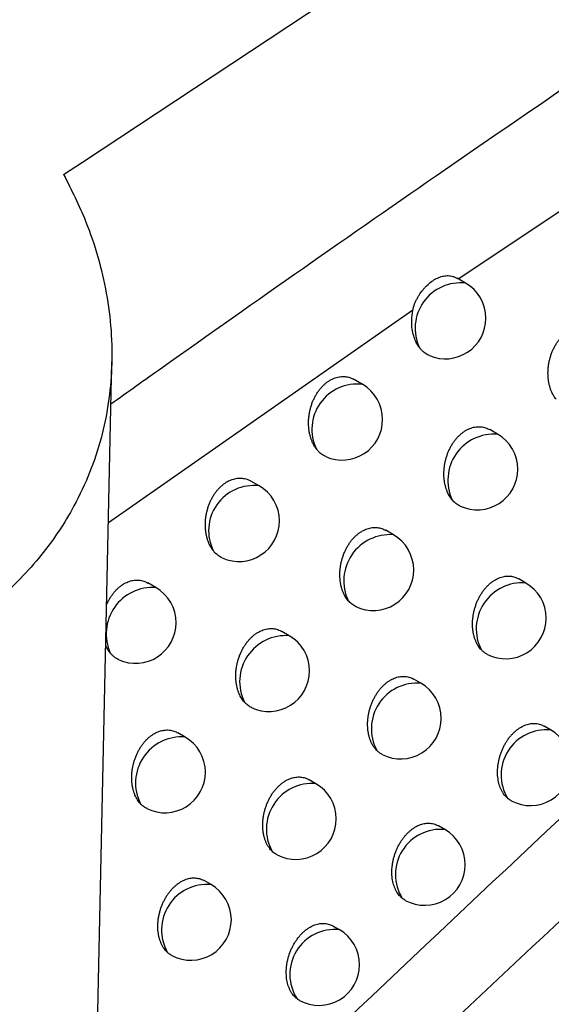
# Model space of a CAD drawing. Header units: millimetres. Extents: x -0.387 to 0.594, y -0.166 to 0.447.
# Tile 79 of 109: x 0.46385 to 0.47041, y -0.02861 to -0.01647. Entities that reach past the tile are written whole.
import ezdxf

# ---------------------------------------------------------------- set-up
doc = ezdxf.new("R2010")
doc.units = ezdxf.units.MM
doc.layers.add('FORMAT', color=7, linetype='Continuous')

msp = doc.modelspace()

# ---------------------------------------------------------------- linework, layer by layer
at = {"layer": 'FORMAT', "color": 7, "linetype": 'Continuous', "lineweight": 25}
for p, q in [((0.476784, -0.01466), (0.469263, -0.019668)), ((0.469353, -0.019719), (0.469249, -0.019659)), ((0.468703, -0.020053), (0.464948, -0.022672)), ((0.464793, -0.02992), (0.46499, -0.020689)), ((0.46808, -0.020966), (0.467978, -0.020906)), ((0.469747, -0.02158), (0.46965, -0.021524)), ((0.466806, -0.022216), (0.466706, -0.022158)), ((0.468463, -0.02282), (0.468368, -0.022765)), ((0.465533, -0.023471), (0.465435, -0.023414)), ((0.470096, -0.023415), (0.470008, -0.023363)), ((0.467178, -0.024064), (0.467086, -0.02401)), ((0.468802, -0.024649), (0.468715, -0.024598)), ((0.470402, -0.025224), (0.470321, -0.025177)), ((0.465894, -0.025312), (0.465803, -0.02526)), ((0.467508, -0.025887), (0.467423, -0.025838)), ((0.469098, -0.026453), (0.469019, -0.026407)), ((0.466214, -0.02713), (0.46613, -0.027082)), ((0.467795, -0.027686), (0.467717, -0.027641))]:
    msp.add_line(p, q, dxfattribs=at)
for centre, radius, start, end in [((0.469289, -0.020274), 0.0005582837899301, 83.405149, 205.51465), ((0.469103, -0.020152), 0.0005, 0.000988, 60.003677), ((0.469103, -0.020152), 0.0005, 246.873863, 0.000988), ((0.468015, -0.02152), 0.0005578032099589, 83.350091, 206.020384), ((0.46783, -0.021399), 0.0005, 0.000988, 60.003677), ((0.46783, -0.021399), 0.0005, 246.374028, 0.000988), ((0.469705, -0.022149), 0.0005706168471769, 85.802847, 204.871257), ((0.469497, -0.022013), 0.0005, 0.000988, 60.003677), ((0.469497, -0.022013), 0.0005, 245.180619, 0.000988), ((0.466741, -0.02277), 0.0005572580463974, 83.288338, 206.545345), ((0.466557, -0.022649), 0.0005, 0.000988, 60.003677), ((0.466557, -0.022649), 0.0005, 245.888535, 0.000988), ((0.46842, -0.023388), 0.0005696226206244, 85.715552, 205.464934), ((0.468213, -0.023253), 0.0005, 0.000988, 60.003677), ((0.468213, -0.023253), 0.0005, 244.733403, 0.000988), ((0.47005, -0.023978), 0.0005657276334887, 85.343206, 207.487518), ((0.469846, -0.023848), 0.0005, 0.000988, 60.003677), ((0.465492, -0.024041), 0.0005714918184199, 85.895185, 204.414734), ((0.465283, -0.023904), 0.0005, 0.000988, 60.003677), ((0.469846, -0.023848), 0.0005, 243.37968, 0.000988), ((0.465283, -0.023904), 0.0005, 245.597142, 0.000988), ((0.467135, -0.024631), 0.0005685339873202, 85.618938, 206.083564), ((0.466928, -0.024497), 0.0005, 0.000988, 60.003677), ((0.466928, -0.024497), 0.0005, 244.298553, 0.000988), ((0.468755, -0.025211), 0.000564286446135, 85.209951, 208.206557), ((0.468552, -0.025082), 0.0005, 0.000988, 60.003677), ((0.468552, -0.025082), 0.0005, 242.98154, 0.000988), ((0.470349, -0.02578), 0.0005579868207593, 84.580212, 211.034086), ((0.470152, -0.025657), 0.0005, 0.000988, 60.003677), ((0.46585, -0.025878), 0.000567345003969, 85.512234, 206.728691), ((0.465644, -0.025746), 0.0005, 0.000988, 60.003677), ((0.470152, -0.025657), 0.0005, 241.778889, 0.000988), ((0.465644, -0.025746), 0.0005, 243.876076, 0.000988), ((0.467459, -0.026448), 0.0005627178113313, 85.063045, 208.960062), ((0.467258, -0.02632), 0.0005, 0.000988, 60.003677), ((0.467258, -0.02632), 0.0005, 242.595193, 0.000988), ((0.469044, -0.027006), 0.0005558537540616, 84.369204, 211.953552), ((0.468848, -0.026886), 0.0005, 0.000988, 60.003677), ((0.468848, -0.026886), 0.0005, 241.390784, 0.000988), ((0.466164, -0.027689), 0.0005610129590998, 84.901206, 209.750627), ((0.465964, -0.027563), 0.0005, 0.000988, 60.003677), ((0.465964, -0.027563), 0.0005, 242.220399, 0.000988), ((0.467739, -0.028237), 0.0005535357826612, 84.135973, 212.925875), ((0.467545, -0.028119), 0.0005, 0.000988, 60.003677), ((0.467545, -0.028119), 0.0005, 241.132333, 0.000988)]:
    msp.add_arc(centre, radius, start, end, dxfattribs=at)
for points, knots in [([(0.4468733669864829, -0.0568047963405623), (0.4490907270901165, -0.0547399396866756), (0.4535747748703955, -0.0505642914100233), (0.460378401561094, -0.0444476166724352), (0.4672710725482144, -0.03841406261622), (0.4742053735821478, -0.0325226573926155), (0.4811714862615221, -0.0267769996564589), (0.4881643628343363, -0.0211806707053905), (0.4951829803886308, -0.0157339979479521), (0.5022311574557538, -0.0104363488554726), (0.5109020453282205, -0.0041313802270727), (0.5212087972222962, 0.0030421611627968), (0.5331750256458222, 0.0108821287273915), (0.5451910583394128, 0.0183074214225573), (0.5532206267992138, 0.0228624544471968), (0.5572377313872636, 0.025141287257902)], [0, 0, 0, 0, 0.0622011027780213, 0.1257859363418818, 0.1893965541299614, 0.2530847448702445, 0.3167987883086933, 0.3803835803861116, 0.4439938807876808, 0.507681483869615, 0.5713950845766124, 0.6782397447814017, 0.7852056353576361, 0.8925407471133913, 0.9999999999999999, 0.9999999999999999, 0.9999999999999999, 0.9999999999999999]), ([(0.5578313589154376, 0.0198164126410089), (0.5555341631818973, 0.0185208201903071), (0.5508576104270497, 0.0158832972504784), (0.5438035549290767, 0.0116956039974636), (0.536669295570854, 0.0073016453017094), (0.5295389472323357, 0.002735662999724), (0.5224213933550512, -0.001992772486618), (0.5153215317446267, -0.0068811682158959), (0.5082403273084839, -0.0119283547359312), (0.501174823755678, -0.0171367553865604), (0.4927621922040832, -0.0235453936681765), (0.4830243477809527, -0.0312730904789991), (0.4719910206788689, -0.0404754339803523), (0.4610202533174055, -0.0500369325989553), (0.4537855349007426, -0.0567206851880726), (0.4501662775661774, -0.0600643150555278)], [0, 0, 0, 0, 0.0629734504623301, 0.1281992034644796, 0.1934519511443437, 0.2587859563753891, 0.3241471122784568, 0.3893728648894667, 0.454625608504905, 0.5199596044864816, 0.585320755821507, 0.6887198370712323, 0.7922265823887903, 0.8960587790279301, 1, 1, 1, 1]), ([(0.4643961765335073, -0.0183788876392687), (0.4693110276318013, -0.0151396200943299), (0.4791422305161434, -0.0086600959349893), (0.4907722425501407, -0.0012936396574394), (0.4974836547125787, 0.0028578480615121), (0.4992660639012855, 0.0039603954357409)], [0, 0, 0, 0, 0.4233642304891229, 0.8468577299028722, 1, 1, 1, 1]), ([(0.4651403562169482, -0.0326475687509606), (0.4681204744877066, -0.0298312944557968), (0.4740829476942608, -0.024196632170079), (0.4827302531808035, -0.0163242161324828), (0.4910645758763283, -0.0089144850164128), (0.4964017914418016, -0.0043230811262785), (0.4990712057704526, -0.0020266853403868)], [0, 0, 0, 0, 0.2640831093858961, 0.5283644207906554, 0.764110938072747, 1, 1, 1, 1]), ([(0.4649788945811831, -0.0212070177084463), (0.4651875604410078, -0.0210587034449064), (0.466559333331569, -0.0200836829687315), (0.4700643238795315, -0.0176350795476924), (0.4744480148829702, -0.0146801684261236), (0.4787516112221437, -0.0118808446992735), (0.4809133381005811, -0.0105197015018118), (0.4819942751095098, -0.0098390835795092)], [0, 0, 0, 0, 0.0371185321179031, 0.2440178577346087, 0.6219039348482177, 0.8109390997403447, 1, 1, 1, 1]), ([(0.4843713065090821, -0.0136390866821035), (0.4813502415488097, -0.0163662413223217), (0.4765626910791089, -0.0206880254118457), (0.4700149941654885, -0.0267730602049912), (0.4664920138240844, -0.0301143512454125), (0.4647302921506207, -0.0317852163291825)], [0, 0, 0, 0, 0.4609146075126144, 0.7304218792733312, 1, 1, 1, 1]), ([(0.4643961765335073, -0.0183788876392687), (0.4644919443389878, -0.0185697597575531), (0.4646595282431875, -0.0189037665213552), (0.464824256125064, -0.0193961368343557), (0.4649308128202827, -0.019847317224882), (0.4649886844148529, -0.0203056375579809), (0.4649961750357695, -0.0207589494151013), (0.4649542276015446, -0.0212016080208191), (0.464864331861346, -0.0216327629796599), (0.4647237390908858, -0.0220568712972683), (0.4645447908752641, -0.0224396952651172), (0.4642771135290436, -0.0228840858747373), (0.4639620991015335, -0.0232739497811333), (0.4635827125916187, -0.0236313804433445), (0.4632597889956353, -0.0238849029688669), (0.4628995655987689, -0.0241188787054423), (0.4625071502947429, -0.0243274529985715), (0.4620901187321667, -0.0245053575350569), (0.4616540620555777, -0.0246510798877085), (0.4612004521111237, -0.0247650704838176), (0.4607256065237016, -0.0248475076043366), (0.4602394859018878, -0.0248960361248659), (0.4597483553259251, -0.0249111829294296), (0.4592536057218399, -0.0248941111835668), (0.4587512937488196, -0.0248443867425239), (0.4582464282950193, -0.0247619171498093), (0.4577446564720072, -0.0246476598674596), (0.4572469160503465, -0.0245020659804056), (0.4567552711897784, -0.024324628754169), (0.4563387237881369, -0.0241463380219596), (0.4560914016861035, -0.0240228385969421), (0.4559995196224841, -0.0239769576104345)], [0, 0, 0, 0, 0.0484450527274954, 0.0847739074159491, 0.1213568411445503, 0.1587509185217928, 0.1964302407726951, 0.2323318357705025, 0.2684968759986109, 0.3055152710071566, 0.3428387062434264, 0.3722998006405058, 0.4317555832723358, 0.4619795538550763, 0.4935743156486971, 0.5253846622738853, 0.557881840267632, 0.5906191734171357, 0.6222148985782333, 0.6540321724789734, 0.6865446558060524, 0.719295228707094, 0.7508723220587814, 0.7826607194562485, 0.8151021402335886, 0.8477633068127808, 0.8803145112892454, 0.9130771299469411, 0.9464899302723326, 0.980120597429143, 1, 1, 1, 1]), ([(0.4687026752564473, -0.0200526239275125), (0.4687056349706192, -0.0200397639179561), (0.4687146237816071, -0.0200007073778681), (0.4687342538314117, -0.0199502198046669), (0.468758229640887, -0.019902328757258), (0.4687850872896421, -0.0198564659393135), (0.4688156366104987, -0.0198138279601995), (0.4688491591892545, -0.019774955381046), (0.4688848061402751, -0.0197384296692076), (0.4689227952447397, -0.0197064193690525), (0.4689619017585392, -0.0196799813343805), (0.4689916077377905, -0.0196630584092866), (0.4690214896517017, -0.0196491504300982), (0.4690517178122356, -0.0196382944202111), (0.4690816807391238, -0.0196308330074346), (0.469111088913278, -0.0196268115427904), (0.4691399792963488, -0.0196261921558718), (0.4691686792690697, -0.0196291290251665), (0.4691932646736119, -0.0196348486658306), (0.4692194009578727, -0.0196440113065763), (0.4692366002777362, -0.0196516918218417), (0.4692480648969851, -0.0196587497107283), (0.4692486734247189, -0.0196591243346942)], [0, 0, 0, 0, 0.0438094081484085, 0.1330515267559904, 0.1785541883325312, 0.2223544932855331, 0.3113585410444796, 0.356654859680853, 0.401831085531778, 0.4936929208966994, 0.54048517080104, 0.5860413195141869, 0.6319137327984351, 0.6787854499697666, 0.7260036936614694, 0.7714957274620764, 0.8173086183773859, 0.8641446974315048, 0.9113426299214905, 0.9396893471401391, 0.9967987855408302, 1, 1, 1, 1]), ([(0.4687851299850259, -0.0205143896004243), (0.4687791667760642, -0.0205060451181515), (0.4687452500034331, -0.0204585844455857), (0.4687005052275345, -0.0203498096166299), (0.4686815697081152, -0.0201945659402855), (0.4686965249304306, -0.0200937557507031), (0.4687025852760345, -0.0200529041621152)], [0, 0, 0, 0, 0.072703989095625, 0.4135163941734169, 0.7623376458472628, 1, 1, 1, 1]), ([(0.4704691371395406, -0.021149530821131), (0.4704641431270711, -0.0211430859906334), (0.4704541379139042, -0.0211301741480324), (0.4704404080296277, -0.0211090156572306), (0.4704276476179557, -0.0210865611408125), (0.4704145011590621, -0.0210596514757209), (0.4704016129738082, -0.021027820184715), (0.4703897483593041, -0.0209903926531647), (0.4703803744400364, -0.0209507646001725), (0.4703737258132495, -0.0209095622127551), (0.4703698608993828, -0.0208672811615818), (0.4703687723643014, -0.0208240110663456), (0.4703705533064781, -0.0207795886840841), (0.4703752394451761, -0.0207351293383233), (0.4703826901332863, -0.0206911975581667), (0.4703928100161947, -0.0206478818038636), (0.4704058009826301, -0.0206047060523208), (0.4704213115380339, -0.0205630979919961), (0.4704390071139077, -0.0205235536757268), (0.4704587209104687, -0.0204860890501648), (0.4704808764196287, -0.0204500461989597), (0.4705047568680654, -0.0204167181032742), (0.4705299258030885, -0.0203864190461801), (0.4705562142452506, -0.0203590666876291), (0.4705841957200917, -0.0203341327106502), (0.4706130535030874, -0.0203124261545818), (0.4706423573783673, -0.0202940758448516), (0.4706719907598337, -0.0202789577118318), (0.4707024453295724, -0.0202668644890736), (0.4707330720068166, -0.020258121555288), (0.4707634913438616, -0.0202527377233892), (0.4707936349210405, -0.0202506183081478), (0.4708237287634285, -0.0202518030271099), (0.4708533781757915, -0.0202563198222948), (0.4708821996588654, -0.0202642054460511), (0.4709087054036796, -0.0202743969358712), (0.4709249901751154, -0.0202834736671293), (0.4709324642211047, -0.020287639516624)], [0, 0, 0, 0, 0.0213974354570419, 0.0428685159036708, 0.0645645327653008, 0.0863362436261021, 0.1166589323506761, 0.1471873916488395, 0.1783632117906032, 0.2097624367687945, 0.2404419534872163, 0.2713365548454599, 0.3029162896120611, 0.3347360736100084, 0.3650721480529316, 0.3956276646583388, 0.4268883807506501, 0.4583986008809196, 0.4878077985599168, 0.5174325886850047, 0.5477500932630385, 0.5783122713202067, 0.6066630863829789, 0.6352189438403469, 0.6644274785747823, 0.693863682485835, 0.7215368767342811, 0.749403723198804, 0.7778788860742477, 0.8065628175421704, 0.8342203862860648, 0.8620648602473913, 0.8904902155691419, 0.9191124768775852, 0.9473897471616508, 0.9758540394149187, 1, 1, 1, 1]), ([(0.4689065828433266, -0.0206119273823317), (0.4688887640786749, -0.0206030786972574), (0.4688616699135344, -0.0205896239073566), (0.4688290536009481, -0.0205630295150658), (0.4688057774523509, -0.0205403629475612), (0.4687919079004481, -0.0205229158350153), (0.4687851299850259, -0.0205143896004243)], [0, 0, 0, 0, 0.3916271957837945, 0.5954852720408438, 0.8023175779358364, 0.9999999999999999, 0.9999999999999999, 0.9999999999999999, 0.9999999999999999]), ([(0.4675140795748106, -0.0217643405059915), (0.4675096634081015, -0.0217584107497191), (0.4675008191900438, -0.0217465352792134), (0.4674885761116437, -0.0217273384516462), (0.4674771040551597, -0.0217071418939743), (0.4674644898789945, -0.0216818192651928), (0.4674514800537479, -0.0216507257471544), (0.4674390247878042, -0.0216130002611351), (0.4674290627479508, -0.0215730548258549), (0.4674218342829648, -0.0215314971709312), (0.4674174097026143, -0.0214888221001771), (0.4674157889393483, -0.021445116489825), (0.4674170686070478, -0.021400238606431), (0.4674212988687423, -0.0213553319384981), (0.4674283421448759, -0.0213109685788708), (0.4674381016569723, -0.0212672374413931), (0.4674507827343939, -0.0212236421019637), (0.4674660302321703, -0.0211816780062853), (0.4674835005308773, -0.0211418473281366), (0.4675030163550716, -0.0211041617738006), (0.4675250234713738, -0.021067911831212), (0.4675487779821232, -0.0210344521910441), (0.4675738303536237, -0.0210040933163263), (0.467600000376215, -0.0209767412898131), (0.4676278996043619, -0.0209518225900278), (0.4676566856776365, -0.0209301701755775), (0.4676859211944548, -0.0209119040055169), (0.4677154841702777, -0.0208968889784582), (0.4677458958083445, -0.0208849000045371), (0.4677765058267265, -0.0208762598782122), (0.467806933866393, -0.0208709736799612), (0.4678371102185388, -0.020868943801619), (0.467867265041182, -0.0208702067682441), (0.4678970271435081, -0.0208747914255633), (0.467926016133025, -0.0208827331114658), (0.4679529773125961, -0.0208930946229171), (0.4679696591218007, -0.0209023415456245), (0.467977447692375, -0.0209066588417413)], [0, 0, 0, 0, 0.0192120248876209, 0.0384757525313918, 0.0578966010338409, 0.0773701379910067, 0.108091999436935, 0.1390217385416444, 0.1706051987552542, 0.2024141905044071, 0.2335456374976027, 0.2648955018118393, 0.2969418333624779, 0.3292325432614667, 0.3599828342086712, 0.3909565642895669, 0.4226498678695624, 0.4545984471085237, 0.4843065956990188, 0.5142338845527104, 0.5448668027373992, 0.575749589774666, 0.6042685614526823, 0.632994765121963, 0.6623813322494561, 0.691998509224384, 0.719757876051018, 0.7477117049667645, 0.7762761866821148, 0.8050501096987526, 0.8327875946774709, 0.8607120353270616, 0.8892166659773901, 0.9179175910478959, 0.9463381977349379, 0.9749458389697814, 1, 1, 1, 1]), ([(0.4691874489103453, -0.022388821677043), (0.4691820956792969, -0.0223820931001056), (0.4691713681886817, -0.0223686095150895), (0.4691567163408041, -0.0223463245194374), (0.4691431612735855, -0.0223225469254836), (0.4691296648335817, -0.022294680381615), (0.4691168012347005, -0.0222623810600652), (0.4691052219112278, -0.0222250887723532), (0.4690961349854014, -0.0221856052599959), (0.469089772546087, -0.0221445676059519), (0.4690861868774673, -0.0221024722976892), (0.4690853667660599, -0.0220594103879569), (0.4690874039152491, -0.0220152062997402), (0.4690923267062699, -0.0219709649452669), (0.4690999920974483, -0.0219272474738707), (0.4691103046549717, -0.0218841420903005), (0.4691234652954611, -0.0218411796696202), (0.4691391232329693, -0.0217997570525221), (0.4691569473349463, -0.0217603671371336), (0.4691767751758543, -0.0217230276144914), (0.4691990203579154, -0.0216871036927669), (0.4692229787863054, -0.0216538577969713), (0.4692482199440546, -0.0216236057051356), (0.469274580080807, -0.0215962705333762), (0.4693026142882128, -0.0215713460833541), (0.46933151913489, -0.0215496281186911), (0.4693608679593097, -0.0215312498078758), (0.469390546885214, -0.021516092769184), (0.4694210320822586, -0.0215039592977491), (0.4694516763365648, -0.0214951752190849), (0.469482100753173, -0.0214897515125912), (0.4695122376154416, -0.0214875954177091), (0.4695423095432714, -0.0214887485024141), (0.4695719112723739, -0.0214932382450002), (0.4696006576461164, -0.0215011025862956), (0.4696269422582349, -0.0215112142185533), (0.4696430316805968, -0.0215202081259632), (0.46965034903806, -0.0215242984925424)], [0, 0, 0, 0, 0.02267039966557, 0.0454298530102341, 0.0684622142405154, 0.0915866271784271, 0.1216948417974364, 0.152007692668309, 0.1829645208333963, 0.2141436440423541, 0.2445792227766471, 0.2752281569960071, 0.3065564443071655, 0.3381226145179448, 0.3682272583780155, 0.3985492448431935, 0.4295689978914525, 0.4608353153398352, 0.4900651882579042, 0.5195087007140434, 0.5496379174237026, 0.58000902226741, 0.6082446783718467, 0.6366840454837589, 0.6657714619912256, 0.695084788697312, 0.722686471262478, 0.7504811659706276, 0.7788822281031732, 0.8074914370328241, 0.8350842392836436, 0.8628637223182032, 0.891223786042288, 0.9197808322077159, 0.9479642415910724, 0.9763344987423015, 1, 1, 1, 1]), ([(0.4676294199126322, -0.0218564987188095), (0.4676116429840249, -0.021847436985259), (0.4675846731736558, -0.0218336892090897), (0.4675523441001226, -0.0218067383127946), (0.467531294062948, -0.02178573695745), (0.467519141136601, -0.0217706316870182), (0.4675140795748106, -0.0217643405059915)], [0, 0, 0, 0, 0.4138587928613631, 0.6278752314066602, 0.8450140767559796, 1, 1, 1, 1]), ([(0.4662428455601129, -0.023018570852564), (0.4662380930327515, -0.0230123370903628), (0.4662285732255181, -0.0229998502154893), (0.4662154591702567, -0.0229795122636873), (0.4662032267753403, -0.022958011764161), (0.4661902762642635, -0.0229317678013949), (0.4661773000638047, -0.0229002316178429), (0.4661651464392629, -0.0228626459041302), (0.4661554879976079, -0.022822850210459), (0.4661485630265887, -0.0227814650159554), (0.4661444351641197, -0.0227389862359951), (0.4661430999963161, -0.0226955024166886), (0.4661446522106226, -0.0226508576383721), (0.4661491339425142, -0.0226061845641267), (0.4661564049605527, -0.0225620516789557), (0.4661663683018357, -0.0225185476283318), (0.4661792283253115, -0.0224751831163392), (0.4661946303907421, -0.0224334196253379), (0.4662122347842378, -0.0223937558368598), (0.4662318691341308, -0.0223562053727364), (0.4662539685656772, -0.022320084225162), (0.4662778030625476, -0.0222867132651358), (0.4663029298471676, -0.022256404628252), (0.4663291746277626, -0.0222290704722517), (0.4663571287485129, -0.0222041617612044), (0.4663859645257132, -0.0221824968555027), (0.4664152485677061, -0.0221642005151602), (0.4664448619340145, -0.0221491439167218), (0.4664753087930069, -0.0221371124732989), (0.4665059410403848, -0.0221284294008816), (0.4665363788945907, -0.0221231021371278), (0.4665665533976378, -0.0221210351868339), (0.4665966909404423, -0.0221222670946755), (0.4666264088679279, -0.0221268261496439), (0.4666553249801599, -0.0221347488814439), (0.4666820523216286, -0.0221450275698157), (0.4666985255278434, -0.0221541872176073), (0.4667061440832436, -0.0221584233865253)], [0, 0, 0, 0, 0.020464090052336, 0.0409917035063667, 0.0617128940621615, 0.0824991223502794, 0.1130069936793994, 0.1437216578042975, 0.1750868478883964, 0.2066765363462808, 0.2375602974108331, 0.2686607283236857, 0.3004517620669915, 0.332484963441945, 0.3630004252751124, 0.3937371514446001, 0.4251856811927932, 0.4568863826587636, 0.4864171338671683, 0.5161650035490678, 0.5466111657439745, 0.5773042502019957, 0.6057168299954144, 0.6343353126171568, 0.6636094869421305, 0.6931124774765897, 0.7208135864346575, 0.7487085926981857, 0.7772125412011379, 0.8059253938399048, 0.8336123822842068, 0.8614862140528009, 0.8899403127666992, 0.9185909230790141, 0.9469300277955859, 0.975456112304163, 1, 1, 1, 1]), ([(0.469286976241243, -0.0224663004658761), (0.4692855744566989, -0.0224657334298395), (0.4692660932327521, -0.0224578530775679), (0.4692398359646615, -0.0224398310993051), (0.4692087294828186, -0.0224130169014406), (0.4691945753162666, -0.0223969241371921), (0.4691874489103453, -0.022388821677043)], [0, 0, 0, 0, 0.0369342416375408, 0.5132916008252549, 0.7549497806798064, 1, 1, 1, 1]), ([(0.4679058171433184, -0.0236325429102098), (0.467900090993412, -0.0236255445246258), (0.4678886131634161, -0.0236115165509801), (0.4678730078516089, -0.0235881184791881), (0.4678586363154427, -0.0235630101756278), (0.4678447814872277, -0.0235341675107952), (0.4678319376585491, -0.0235013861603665), (0.4678206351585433, -0.0234642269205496), (0.4678118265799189, -0.0234248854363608), (0.4678057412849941, -0.023384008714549), (0.4678024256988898, -0.023342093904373), (0.4678018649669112, -0.0232992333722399), (0.4678041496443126, -0.0232552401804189), (0.4678093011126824, -0.0232112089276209), (0.4678171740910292, -0.0231676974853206), (0.467827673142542, -0.0231247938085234), (0.4678409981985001, -0.023082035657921), (0.4678567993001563, -0.0230407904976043), (0.4678747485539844, -0.0230015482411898), (0.4678946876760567, -0.02296432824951), (0.4679170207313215, -0.0229285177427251), (0.4679410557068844, -0.022895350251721), (0.4679663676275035, -0.0228651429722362), (0.4679927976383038, -0.0228378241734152), (0.4680208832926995, -0.0228129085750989), (0.4680498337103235, -0.0227911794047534), (0.468079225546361, -0.0227727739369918), (0.468108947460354, -0.0227575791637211), (0.4681394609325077, -0.0227454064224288), (0.468170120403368, -0.0227365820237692), (0.468200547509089, -0.0227311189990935), (0.4682306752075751, -0.0227289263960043), (0.4682607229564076, -0.0227300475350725), (0.4682902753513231, -0.0227345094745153), (0.468318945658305, -0.0227423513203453), (0.468345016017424, -0.0227523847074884), (0.4683609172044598, -0.02276129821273), (0.4683680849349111, -0.0227653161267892)], [0, 0, 0, 0, 0.0239514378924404, 0.0480096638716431, 0.07239635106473, 0.0968941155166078, 0.1267874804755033, 0.1568843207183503, 0.1876216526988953, 0.218580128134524, 0.2487736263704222, 0.2791787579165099, 0.3102574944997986, 0.3415719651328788, 0.3714470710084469, 0.4015374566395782, 0.4323183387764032, 0.4633429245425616, 0.4923928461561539, 0.5216544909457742, 0.5515950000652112, 0.5817746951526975, 0.6098910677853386, 0.6382098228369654, 0.6671720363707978, 0.6963584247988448, 0.7238820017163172, 0.7515979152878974, 0.779918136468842, 0.8084458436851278, 0.8359666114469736, 0.8636737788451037, 0.8919610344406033, 0.9204452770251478, 0.9485285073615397, 0.9767983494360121, 1, 1, 1, 1]), ([(0.4663520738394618, -0.0231053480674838), (0.4663342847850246, -0.0230960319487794), (0.4663073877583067, -0.023081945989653), (0.4662753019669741, -0.0230545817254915), (0.4662565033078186, -0.0230353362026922), (0.466246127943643, -0.0230226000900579), (0.4662428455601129, -0.023018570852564)], [0, 0, 0, 0, 0.4401681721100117, 0.665533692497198, 0.8941871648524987, 1, 1, 1, 1]), ([(0.464925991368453, -0.0236836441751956), (0.4649308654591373, -0.0236724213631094), (0.4649413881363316, -0.0236481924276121), (0.4649604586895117, -0.0236124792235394), (0.4649825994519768, -0.0235764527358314), (0.4650065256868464, -0.0235431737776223), (0.4650317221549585, -0.02351291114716), (0.4650580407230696, -0.0234855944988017), (0.4650860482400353, -0.0234606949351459), (0.4651149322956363, -0.0234390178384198), (0.4651442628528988, -0.0234206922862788), (0.4651739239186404, -0.0234055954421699), (0.4652044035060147, -0.0233935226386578), (0.4652350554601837, -0.0233847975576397), (0.4652655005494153, -0.0233794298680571), (0.46529567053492, -0.0233773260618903), (0.4653257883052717, -0.0233785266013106), (0.4653554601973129, -0.0233830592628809), (0.4653843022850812, -0.0233909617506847), (0.4654108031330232, -0.0234011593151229), (0.465427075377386, -0.0234102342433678), (0.4654345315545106, -0.0234143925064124)], [0, 0, 0, 0, 0.0475196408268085, 0.1025901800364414, 0.1589479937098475, 0.2157603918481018, 0.2684726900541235, 0.3215660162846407, 0.3758719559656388, 0.4306007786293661, 0.4820725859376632, 0.5339044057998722, 0.5868669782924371, 0.6402175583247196, 0.6916761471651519, 0.7434824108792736, 0.7963691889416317, 0.849622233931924, 0.9022394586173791, 0.9552047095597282, 1, 1, 1, 1]), ([(0.4695485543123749, -0.0242395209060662), (0.4695416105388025, -0.0242318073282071), (0.4695276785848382, -0.0242163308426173), (0.4695089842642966, -0.0241896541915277), (0.469492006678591, -0.0241604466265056), (0.4694770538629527, -0.0241285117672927), (0.4694643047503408, -0.0240941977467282), (0.4694538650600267, -0.0240574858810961), (0.4694459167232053, -0.0240186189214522), (0.4694406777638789, -0.0239782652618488), (0.4694381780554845, -0.0239369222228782), (0.469438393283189, -0.0238946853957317), (0.4694414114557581, -0.0238513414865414), (0.4694472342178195, -0.0238079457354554), (0.4694557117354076, -0.0237650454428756), (0.4694667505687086, -0.0237227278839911), (0.4694805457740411, -0.0236805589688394), (0.4694967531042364, -0.0236398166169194), (0.4695150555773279, -0.0236009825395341), (0.4695353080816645, -0.0235640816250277), (0.4695578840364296, -0.0235285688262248), (0.4695821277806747, -0.0234955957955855), (0.4696076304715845, -0.0234654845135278), (0.4696342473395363, -0.0234381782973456), (0.4696624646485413, -0.023413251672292), (0.4696915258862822, -0.0233914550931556), (0.4697210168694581, -0.0233729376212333), (0.4697508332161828, -0.0233576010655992), (0.4697813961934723, -0.0233452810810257), (0.4698120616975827, -0.0233363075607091), (0.4698424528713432, -0.0233306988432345), (0.4698725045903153, -0.0233283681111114), (0.4699024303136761, -0.0233293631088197), (0.4699317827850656, -0.0233337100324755), (0.4699601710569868, -0.0233414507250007), (0.4699855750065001, -0.0233512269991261), (0.4700009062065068, -0.0233598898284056), (0.4700076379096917, -0.0233636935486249)], [0, 0, 0, 0, 0.0279270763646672, 0.0560327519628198, 0.0846953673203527, 0.1135481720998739, 0.1427560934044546, 0.1721635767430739, 0.2021995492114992, 0.232452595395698, 0.2618950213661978, 0.291543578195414, 0.3218472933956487, 0.3523798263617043, 0.3815559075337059, 0.4109409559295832, 0.4409943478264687, 0.4712827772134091, 0.4997852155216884, 0.5284936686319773, 0.5578607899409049, 0.5874591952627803, 0.6152011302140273, 0.6431414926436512, 0.6717118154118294, 0.7005012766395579, 0.7277610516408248, 0.7552110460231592, 0.7832589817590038, 0.811512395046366, 0.8387772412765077, 0.8662274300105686, 0.8942555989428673, 0.922480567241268, 0.9502182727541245, 0.9781415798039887, 1, 1, 1, 1]), ([(0.4679992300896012, -0.0237044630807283), (0.4679974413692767, -0.0237037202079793), (0.4679873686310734, -0.0236995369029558), (0.4679620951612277, -0.0236843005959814), (0.4679321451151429, -0.0236616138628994), (0.4679124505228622, -0.0236398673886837), (0.4679058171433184, -0.0236325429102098)], [0, 0, 0, 0, 0.0505204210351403, 0.2844933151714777, 0.759008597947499, 1, 1, 1, 1]), ([(0.4666243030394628, -0.0248806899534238), (0.4666181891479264, -0.0248734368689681), (0.4666059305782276, -0.0248588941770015), (0.466589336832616, -0.0248343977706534), (0.4665741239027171, -0.0248079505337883), (0.4665599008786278, -0.024778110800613), (0.4665470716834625, -0.0247448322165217), (0.4665360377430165, -0.0247078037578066), (0.4665274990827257, -0.0246686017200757), (0.4665216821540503, -0.0246278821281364), (0.4665186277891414, -0.0245861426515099), (0.4665183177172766, -0.0245434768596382), (0.4665208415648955, -0.0244996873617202), (0.466526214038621, -0.0244558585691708), (0.4665342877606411, -0.0244125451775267), (0.4665449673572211, -0.0243698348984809), (0.4665584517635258, -0.0243272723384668), (0.4665743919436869, -0.0242861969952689), (0.4665924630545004, -0.0242470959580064), (0.4666125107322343, -0.0242099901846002), (0.4666349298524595, -0.0241742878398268), (0.466659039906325, -0.0241411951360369), (0.4666844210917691, -0.0241110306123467), (0.4667109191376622, -0.0240837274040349), (0.4667390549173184, -0.0240588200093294), (0.4667680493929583, -0.0240370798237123), (0.4667974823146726, -0.0240186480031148), (0.4668272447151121, -0.0240034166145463), (0.466857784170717, -0.0239912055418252), (0.4668884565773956, -0.0239823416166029), (0.4669188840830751, -0.0239768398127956), (0.4669490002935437, -0.0239746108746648), (0.466979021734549, -0.0239756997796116), (0.4670085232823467, -0.0239801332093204), (0.4670371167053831, -0.0239879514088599), (0.4670629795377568, -0.0239979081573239), (0.4670786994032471, -0.024006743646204), (0.4670857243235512, -0.0240106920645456)], [0, 0, 0, 0, 0.025241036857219, 0.0506091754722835, 0.0763698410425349, 0.1022636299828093, 0.1319416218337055, 0.1618219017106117, 0.1923390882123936, 0.22307622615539, 0.2530292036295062, 0.2831920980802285, 0.314022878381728, 0.3450872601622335, 0.3747343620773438, 0.4045947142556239, 0.4351384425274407, 0.4659230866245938, 0.4947921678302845, 0.5238710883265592, 0.5536221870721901, 0.5836098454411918, 0.6116027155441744, 0.6397966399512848, 0.6686294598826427, 0.6976847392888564, 0.7251236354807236, 0.752754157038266, 0.780986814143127, 0.8094262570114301, 0.8368677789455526, 0.8644953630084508, 0.8927023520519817, 0.9211062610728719, 0.94908304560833, 0.9772461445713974, 0.9999999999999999, 0.9999999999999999, 0.9999999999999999, 0.9999999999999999]), ([(0.4649714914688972, -0.0242770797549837), (0.4649663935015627, -0.0242705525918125), (0.4649561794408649, -0.0242574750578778), (0.4649421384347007, -0.0242360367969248), (0.4649292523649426, -0.0242131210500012), (0.464920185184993, -0.0241955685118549), (0.4649160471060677, -0.0241851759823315), (0.4649153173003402, -0.0241833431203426)], [0, 0, 0, 0, 0.2350694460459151, 0.4709746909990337, 0.7094347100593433, 0.9487549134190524, 1, 1, 1, 1]), ([(0.469622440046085, -0.0242941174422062), (0.4696182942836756, -0.0242921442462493), (0.4696027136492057, -0.0242847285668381), (0.4695774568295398, -0.024267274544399), (0.4695582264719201, -0.0242488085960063), (0.4695485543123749, -0.0242395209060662)], [0, 0, 0, 0, 0.1526880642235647, 0.5738333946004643, 1, 1, 1, 1]), ([(0.465076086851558, -0.0243590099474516), (0.4650755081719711, -0.0243587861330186), (0.465065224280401, -0.0243548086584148), (0.4650463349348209, -0.0243437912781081), (0.4650196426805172, -0.024325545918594), (0.4649943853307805, -0.0243034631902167), (0.4649791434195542, -0.0242858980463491), (0.4649714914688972, -0.0242770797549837)], [0, 0, 0, 0, 0.0144036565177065, 0.2559717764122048, 0.4993903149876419, 0.7486771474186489, 1, 1, 1, 1]), ([(0.4682575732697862, -0.0254775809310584), (0.4682566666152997, -0.0254766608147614), (0.4682484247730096, -0.025468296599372), (0.4682335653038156, -0.0254512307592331), (0.4682143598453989, -0.0254242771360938), (0.4681970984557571, -0.0253944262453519), (0.4681820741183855, -0.0253620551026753), (0.4681694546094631, -0.0253275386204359), (0.4681592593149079, -0.0252909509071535), (0.4681515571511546, -0.0252522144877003), (0.4681465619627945, -0.0252120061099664), (0.4681442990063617, -0.0251708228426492), (0.4681447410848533, -0.0251287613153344), (0.4681479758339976, -0.0250856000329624), (0.4681539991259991, -0.0250423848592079), (0.468162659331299, -0.0249996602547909), (0.4681738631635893, -0.0249575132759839), (0.4681878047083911, -0.0249155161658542), (0.4682041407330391, -0.0248749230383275), (0.4682225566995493, -0.0248362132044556), (0.4682429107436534, -0.024799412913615), (0.4682655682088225, -0.0247639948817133), (0.4682898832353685, -0.0247310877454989), (0.4683154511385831, -0.0247010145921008), (0.4683421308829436, -0.0246737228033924), (0.4683703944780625, -0.0246488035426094), (0.4683994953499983, -0.0246269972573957), (0.468429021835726, -0.0246084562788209), (0.4684588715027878, -0.0245930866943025), (0.468489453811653, -0.0245807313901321), (0.4685201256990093, -0.0245717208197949), (0.4685505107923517, -0.0245660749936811), (0.4685805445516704, -0.0245637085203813), (0.4686104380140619, -0.024564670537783), (0.4686397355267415, -0.02456898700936), (0.4686680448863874, -0.0245767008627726), (0.4686932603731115, -0.0245864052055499), (0.4687084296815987, -0.0245949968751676), (0.4687150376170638, -0.0245987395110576)], [0, 0, 0, 0, 0.0035149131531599, 0.0319519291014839, 0.0605805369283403, 0.0898082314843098, 0.1192409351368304, 0.148228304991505, 0.1774139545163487, 0.207224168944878, 0.2372501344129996, 0.2664520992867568, 0.2958584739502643, 0.3259143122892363, 0.3561968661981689, 0.38514409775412, 0.4142983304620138, 0.4441141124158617, 0.4741623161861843, 0.5024758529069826, 0.5309935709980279, 0.5601635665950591, 0.5895623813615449, 0.6171635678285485, 0.644961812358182, 0.6733853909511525, 0.7020263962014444, 0.7291780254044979, 0.7565190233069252, 0.7844553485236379, 0.81259629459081, 0.8397570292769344, 0.86710257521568, 0.8950247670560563, 0.9231434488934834, 0.9507528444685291, 0.978547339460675, 1, 1, 1, 1]), ([(0.4667115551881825, -0.0249470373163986), (0.4667093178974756, -0.0249460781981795), (0.4666995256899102, -0.0249418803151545), (0.4666759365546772, -0.0249274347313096), (0.4666486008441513, -0.0249067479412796), (0.4666304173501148, -0.0248872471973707), (0.4666243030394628, -0.0248806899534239)], [0, 0, 0, 0, 0.0681568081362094, 0.2983097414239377, 0.7640523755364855, 1, 1, 1, 1]), ([(0.4653429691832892, -0.0261332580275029), (0.4653364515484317, -0.0261257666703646), (0.4653233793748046, -0.0261107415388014), (0.4653057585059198, -0.0260851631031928), (0.465289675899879, -0.0260573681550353), (0.4652750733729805, -0.0260265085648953), (0.465262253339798, -0.0259927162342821), (0.4652514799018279, -0.0259558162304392), (0.4652432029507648, -0.0259167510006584), (0.4652376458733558, -0.0258761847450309), (0.4652348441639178, -0.0258346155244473), (0.4652347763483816, -0.0257921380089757), (0.4652375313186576, -0.0257485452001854), (0.4652431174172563, -0.0257049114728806), (0.4652513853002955, -0.0256617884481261), (0.4652622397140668, -0.0256192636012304), (0.4652758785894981, -0.0255768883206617), (0.465291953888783, -0.025535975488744), (0.4653101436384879, -0.0254970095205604), (0.4653302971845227, -0.0254600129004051), (0.4653528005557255, -0.0254244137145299), (0.4653769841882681, -0.0253913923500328), (0.4654024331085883, -0.0253612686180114), (0.465428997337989, -0.0253339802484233), (0.4654571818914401, -0.0253090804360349), (0.4654862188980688, -0.0252873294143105), (0.4655156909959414, -0.0252688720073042), (0.4655454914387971, -0.0252536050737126), (0.4655760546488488, -0.0252413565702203), (0.4656067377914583, -0.0252324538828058), (0.465637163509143, -0.0252269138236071), (0.4656672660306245, -0.0252246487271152), (0.4656972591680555, -0.0252257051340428), (0.4657267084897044, -0.0252301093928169), (0.4657552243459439, -0.0252379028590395), (0.4657808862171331, -0.0252477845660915), (0.4657964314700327, -0.0252565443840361), (0.4658033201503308, -0.0252604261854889)], [0, 0, 0, 0, 0.0265396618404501, 0.0532295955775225, 0.0803856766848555, 0.1077003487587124, 0.137162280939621, 0.1668252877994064, 0.1971215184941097, 0.227636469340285, 0.2573501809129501, 0.2872720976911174, 0.3178562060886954, 0.3486717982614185, 0.3780920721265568, 0.4077235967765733, 0.4380315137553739, 0.4685776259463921, 0.4972647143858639, 0.5261597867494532, 0.5557204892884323, 0.5855151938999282, 0.6133802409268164, 0.6414450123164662, 0.6701441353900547, 0.6990640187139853, 0.7264116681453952, 0.7539501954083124, 0.7820885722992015, 0.810432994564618, 0.8377881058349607, 0.8653288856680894, 0.8934481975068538, 0.9217642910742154, 0.9496284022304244, 0.9776784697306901, 1, 1, 1, 1]), ([(0.4698711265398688, -0.0260672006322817), (0.4698639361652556, -0.0260606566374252), (0.4698492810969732, -0.0260473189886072), (0.4698293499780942, -0.0260236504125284), (0.4698108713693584, -0.0259969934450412), (0.4697943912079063, -0.0259674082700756), (0.4697801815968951, -0.0259353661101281), (0.469768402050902, -0.0259012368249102), (0.4697590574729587, -0.0258651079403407), (0.4697522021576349, -0.0258268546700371), (0.4697480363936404, -0.0257871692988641), (0.4697465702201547, -0.025746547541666), (0.4697477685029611, -0.025705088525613), (0.469751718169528, -0.0256625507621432), (0.4697583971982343, -0.025619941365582), (0.4697676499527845, -0.0255777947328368), (0.4697793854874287, -0.0255361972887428), (0.4697937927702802, -0.0254947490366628), (0.4698105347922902, -0.0254546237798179), (0.4698293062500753, -0.0254162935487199), (0.4698499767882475, -0.0253797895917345), (0.469872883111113, -0.0253446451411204), (0.4698974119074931, -0.0253119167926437), (0.469923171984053, -0.0252819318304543), (0.469950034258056, -0.0252546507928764), (0.4699784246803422, -0.0252297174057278), (0.4700076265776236, -0.0252078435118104), (0.4700372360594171, -0.025189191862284), (0.4700671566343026, -0.0251736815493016), (0.4700977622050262, -0.0251611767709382), (0.4701284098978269, -0.0251520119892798), (0.4701587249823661, -0.0251462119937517), (0.4701886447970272, -0.0251436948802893), (0.4702183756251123, -0.0251445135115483), (0.4702474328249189, -0.025148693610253), (0.4702754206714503, -0.0251562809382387), (0.470299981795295, -0.0251657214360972), (0.4703146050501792, -0.0251740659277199), (0.4703208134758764, -0.0251776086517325)], [0, 0, 0, 0, 0.0267404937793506, 0.054501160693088, 0.0824499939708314, 0.1109882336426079, 0.1397285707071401, 0.1679174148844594, 0.1962996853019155, 0.2252914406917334, 0.2544937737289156, 0.2828456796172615, 0.3113957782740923, 0.3405747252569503, 0.3699727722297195, 0.3981211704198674, 0.4264697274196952, 0.4554563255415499, 0.4846663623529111, 0.5123159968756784, 0.5401635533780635, 0.5686417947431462, 0.5973406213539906, 0.6244295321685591, 0.6517107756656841, 0.6796015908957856, 0.7077040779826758, 0.7344395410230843, 0.7613612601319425, 0.7888688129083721, 0.8165778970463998, 0.8433260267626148, 0.8702567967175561, 0.8977585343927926, 0.925455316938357, 0.9525671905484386, 0.9798620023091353, 1, 1, 1, 1]), ([(0.468324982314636, -0.0255265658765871), (0.4683201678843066, -0.0255241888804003), (0.468305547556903, -0.0255169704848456), (0.4682827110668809, -0.0255010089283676), (0.4682659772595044, -0.0254854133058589), (0.4682575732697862, -0.0254775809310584)], [0, 0, 0, 0, 0.1963988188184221, 0.5964184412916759, 1, 1, 1, 1]), ([(0.466967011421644, -0.0267201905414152), (0.4669643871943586, -0.0267176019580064), (0.4669543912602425, -0.0267077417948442), (0.4669380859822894, -0.026688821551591), (0.4669190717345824, -0.0266619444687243), (0.4669020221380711, -0.0266321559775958), (0.4668872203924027, -0.0265998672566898), (0.4668748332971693, -0.0265654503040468), (0.4668648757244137, -0.0265289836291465), (0.4668574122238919, -0.0264903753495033), (0.4668526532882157, -0.0264503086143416), (0.4668506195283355, -0.0264092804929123), (0.4668512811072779, -0.0263673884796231), (0.4668547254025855, -0.0263244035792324), (0.4668609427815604, -0.0262813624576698), (0.4668697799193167, -0.0262388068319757), (0.4668811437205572, -0.0261968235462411), (0.4668952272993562, -0.0261549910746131), (0.4669116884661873, -0.0261145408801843), (0.4669302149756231, -0.0260759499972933), (0.4669506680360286, -0.0260392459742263), (0.4669734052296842, -0.0260039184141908), (0.4669977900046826, -0.0259710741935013), (0.4670234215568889, -0.0259410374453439), (0.4670501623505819, -0.0259137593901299), (0.4670784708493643, -0.0258888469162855), (0.4671076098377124, -0.0258670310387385), (0.4671371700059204, -0.0258484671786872), (0.4671670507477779, -0.0258330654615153), (0.4671976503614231, -0.0258206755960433), (0.4672283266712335, -0.0258116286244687), (0.4672587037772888, -0.0258059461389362), (0.4672887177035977, -0.0258035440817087), (0.4673185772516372, -0.0258044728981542), (0.4673478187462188, -0.0258087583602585), (0.4673760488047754, -0.0258164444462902), (0.4674010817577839, -0.0258260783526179), (0.4674160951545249, -0.0258346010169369), (0.4674225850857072, -0.0258382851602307)], [0, 0, 0, 0, 0.0100571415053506, 0.0383086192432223, 0.0667507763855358, 0.0957894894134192, 0.1250324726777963, 0.1537975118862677, 0.1827595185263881, 0.2123420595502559, 0.2421389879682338, 0.271100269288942, 0.3002642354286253, 0.3300719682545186, 0.3601043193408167, 0.3888223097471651, 0.4177453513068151, 0.4473232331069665, 0.4771309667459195, 0.5052532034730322, 0.533577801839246, 0.562548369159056, 0.5917453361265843, 0.6192006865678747, 0.6468517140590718, 0.675123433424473, 0.7036108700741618, 0.7306473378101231, 0.7578722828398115, 0.7856898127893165, 0.8137110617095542, 0.8407601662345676, 0.8679934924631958, 0.8958019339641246, 0.9238064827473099, 0.9512809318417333, 0.9789399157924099, 1, 1, 1, 1]), ([(0.4699155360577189, -0.0260975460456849), (0.4699151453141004, -0.0260973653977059), (0.4699058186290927, -0.0260930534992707), (0.4698908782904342, -0.0260830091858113), (0.4698770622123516, -0.0260719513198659), (0.4698711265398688, -0.0260672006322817)], [0, 0, 0, 0, 0.0243341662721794, 0.5808338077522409, 1, 1, 1, 1]), ([(0.4654240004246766, -0.026194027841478), (0.4654212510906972, -0.0261928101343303), (0.4654116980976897, -0.026188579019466), (0.4653897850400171, -0.0261749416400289), (0.4653651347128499, -0.0261563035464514), (0.4653485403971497, -0.0261390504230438), (0.4653429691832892, -0.0261332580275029)], [0, 0, 0, 0, 0.0909282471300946, 0.3159444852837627, 0.7703418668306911, 1, 1, 1, 1]), ([(0.4685722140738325, -0.0273000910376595), (0.4685629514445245, -0.0272919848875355), (0.4685461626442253, -0.0272772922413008), (0.4685246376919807, -0.0272515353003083), (0.4685063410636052, -0.0272249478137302), (0.4684900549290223, -0.0271954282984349), (0.4684760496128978, -0.0271634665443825), (0.4684644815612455, -0.0271294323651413), (0.4684553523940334, -0.0270934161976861), (0.4684487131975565, -0.0270552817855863), (0.4684447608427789, -0.0270157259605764), (0.4684435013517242, -0.0269752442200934), (0.4684448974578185, -0.0269339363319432), (0.4684490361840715, -0.0268915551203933), (0.4684558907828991, -0.0268490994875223), (0.4684653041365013, -0.0268071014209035), (0.4684771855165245, -0.0267656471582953), (0.4684917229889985, -0.0267243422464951), (0.4685085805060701, -0.0266843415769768), (0.4685274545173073, -0.0266461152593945), (0.4685482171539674, -0.0266096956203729), (0.4685711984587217, -0.026574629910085), (0.4685957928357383, -0.0265419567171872), (0.4686216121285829, -0.0265120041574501), (0.4686485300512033, -0.026484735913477), (0.4686769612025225, -0.0264598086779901), (0.4687061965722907, -0.0264379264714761), (0.4687358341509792, -0.0264192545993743), (0.468765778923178, -0.0264037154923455), (0.4687963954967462, -0.0263911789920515), (0.4688270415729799, -0.026381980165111), (0.4688573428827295, -0.0263761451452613), (0.4688872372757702, -0.0263735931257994), (0.4689169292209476, -0.0263743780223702), (0.4689459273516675, -0.0263785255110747), (0.4689738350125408, -0.026386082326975), (0.4689982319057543, -0.0263954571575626), (0.4690127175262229, -0.026403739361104), (0.4690188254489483, -0.0264072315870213)], [0, 0, 0, 0, 0.0339135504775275, 0.0614693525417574, 0.089212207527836, 0.1175412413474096, 0.1460713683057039, 0.1740254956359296, 0.2021716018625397, 0.2309227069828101, 0.2598828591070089, 0.2879858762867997, 0.3162853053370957, 0.3452077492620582, 0.3743471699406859, 0.4022568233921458, 0.4303646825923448, 0.459103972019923, 0.4880642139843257, 0.5155064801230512, 0.5431448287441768, 0.5714076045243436, 0.5998886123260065, 0.6268074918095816, 0.6539172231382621, 0.6816316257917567, 0.7095559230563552, 0.736146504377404, 0.7629222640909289, 0.7902805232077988, 0.8178392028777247, 0.8444448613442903, 0.8712323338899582, 0.8985884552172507, 0.9261389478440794, 0.9530881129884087, 0.9802194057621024, 1, 1, 1, 1]), ([(0.4670278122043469, -0.0267635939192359), (0.467022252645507, -0.0267607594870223), (0.4670003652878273, -0.0267496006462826), (0.4669812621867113, -0.0267327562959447), (0.466967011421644, -0.0267201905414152)], [0, 0, 0, 0, 0.2540077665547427, 0.9999999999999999, 0.9999999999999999, 0.9999999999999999, 0.9999999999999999]), ([(0.4656769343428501, -0.0279673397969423), (0.4656725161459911, -0.0279631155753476), (0.4656606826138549, -0.0279518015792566), (0.4656429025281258, -0.0279309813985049), (0.4656240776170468, -0.0279041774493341), (0.4656072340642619, -0.0278744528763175), (0.4655926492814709, -0.0278422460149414), (0.4655804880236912, -0.0278079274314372), (0.4655707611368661, -0.0277715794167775), (0.4655635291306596, -0.0277330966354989), (0.4655589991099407, -0.027693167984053), (0.4655571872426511, -0.0276522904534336), (0.4655580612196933, -0.0276105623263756), (0.4655617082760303, -0.0275677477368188), (0.4655681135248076, -0.0275248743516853), (0.4655771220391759, -0.0274824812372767), (0.4655886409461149, -0.0274406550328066), (0.4656028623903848, -0.0273989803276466), (0.4656194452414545, -0.0273586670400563), (0.4656380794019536, -0.0273201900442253), (0.4656586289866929, -0.0272835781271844), (0.4656814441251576, -0.027248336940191), (0.4657058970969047, -0.0272155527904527), (0.4657315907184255, -0.0271855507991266), (0.4657583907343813, -0.0271582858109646), (0.465786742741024, -0.0271333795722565), (0.4658159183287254, -0.0271115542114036), (0.4658455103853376, -0.0270929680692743), (0.4658754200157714, -0.0270775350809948), (0.4659060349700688, -0.0270651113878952), (0.4659367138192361, -0.0270560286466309), (0.465967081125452, -0.0270503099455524), (0.4659970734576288, -0.02704787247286), (0.4660268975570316, -0.027048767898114), (0.466056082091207, -0.0270530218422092), (0.4660842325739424, -0.0270606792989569), (0.4661090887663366, -0.0270702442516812), (0.466123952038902, -0.0270787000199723), (0.4661303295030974, -0.0270823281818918)], [0, 0, 0, 0, 0.0167197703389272, 0.0447816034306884, 0.0730331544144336, 0.1018785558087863, 0.1309274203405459, 0.159468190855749, 0.1882045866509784, 0.2175573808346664, 0.2471231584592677, 0.2758432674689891, 0.3047643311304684, 0.3343234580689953, 0.3641051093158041, 0.3925931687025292, 0.4212843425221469, 0.4506237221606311, 0.4801904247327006, 0.5081187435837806, 0.5362476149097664, 0.5650162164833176, 0.5940088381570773, 0.6213131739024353, 0.6488117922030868, 0.6769264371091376, 0.7052550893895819, 0.7321693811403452, 0.7592712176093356, 0.7869627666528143, 0.8148570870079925, 0.841787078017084, 0.8689006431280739, 0.8965875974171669, 0.9244702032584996, 0.9518030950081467, 0.9793198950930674, 1, 1, 1, 1]), ([(0.4686092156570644, -0.0273242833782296), (0.4686056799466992, -0.0273225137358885), (0.4685926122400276, -0.027315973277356), (0.4685808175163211, -0.0273067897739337), (0.4685722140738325, -0.0273000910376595)], [0, 0, 0, 0, 0.2705685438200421, 1, 1, 1, 1]), ([(0.4672740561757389, -0.02853761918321), (0.4672682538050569, -0.0285329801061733), (0.4672566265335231, -0.028523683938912), (0.4672386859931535, -0.0285058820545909), (0.4672203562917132, -0.0284841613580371), (0.4672022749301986, -0.0284575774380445), (0.4671861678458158, -0.0284281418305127), (0.4671723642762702, -0.0283962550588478), (0.4671610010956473, -0.0283623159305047), (0.4671520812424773, -0.0283264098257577), (0.4671456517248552, -0.0282883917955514), (0.4671419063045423, -0.0282489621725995), (0.467140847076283, -0.0282086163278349), (0.4671424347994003, -0.028167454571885), (0.4671467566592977, -0.0281252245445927), (0.4671537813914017, -0.0280829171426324), (0.4671633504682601, -0.0280410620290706), (0.4671753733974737, -0.0279997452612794), (0.4671900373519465, -0.0279585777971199), (0.4672070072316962, -0.0279186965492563), (0.4672259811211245, -0.0278805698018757), (0.4672468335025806, -0.0278442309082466), (0.4672698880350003, -0.0278092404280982), (0.4672945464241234, -0.0277766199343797), (0.4673204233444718, -0.0277466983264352), (0.4673473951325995, -0.0277194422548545), (0.4673758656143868, -0.0276945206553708), (0.4674051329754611, -0.027672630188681), (0.467434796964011, -0.0276539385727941), (0.4674647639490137, -0.0276383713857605), (0.4674953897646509, -0.0276258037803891), (0.4675260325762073, -0.0276165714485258), (0.4675563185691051, -0.0276107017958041), (0.4675861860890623, -0.0276081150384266), (0.4676158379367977, -0.0276088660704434), (0.4676447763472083, -0.0276129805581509), (0.4676726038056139, -0.0276205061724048), (0.4676968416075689, -0.0276298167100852), (0.467711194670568, -0.0276380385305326), (0.4677172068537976, -0.0276414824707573)], [0, 0, 0, 0, 0.0205980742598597, 0.0412761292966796, 0.068621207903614, 0.0961521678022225, 0.1242658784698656, 0.1525796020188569, 0.1802949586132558, 0.2082008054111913, 0.2367070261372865, 0.2654207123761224, 0.2932719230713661, 0.3213177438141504, 0.3499806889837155, 0.3788584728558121, 0.4065262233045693, 0.4343902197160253, 0.4628790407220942, 0.4915863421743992, 0.5188164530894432, 0.5462407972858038, 0.5742833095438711, 0.6025417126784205, 0.6292836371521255, 0.6562149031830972, 0.6837458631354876, 0.7114849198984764, 0.7379221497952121, 0.764543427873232, 0.7917437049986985, 0.8191432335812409, 0.8455975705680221, 0.8722328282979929, 0.8994341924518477, 0.9268291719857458, 0.9536075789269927, 0.980567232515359, 1, 1, 1, 1]), ([(0.4657309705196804, -0.0280052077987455), (0.4657246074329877, -0.0280018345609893), (0.4657053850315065, -0.0279916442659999), (0.4656883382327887, -0.0279770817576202), (0.4656769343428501, -0.0279673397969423)], [0, 0, 0, 0, 0.3310245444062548, 0.9999999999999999, 0.9999999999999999, 0.9999999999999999, 0.9999999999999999]), ([(0.4673042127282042, -0.0285563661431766), (0.4673020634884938, -0.0285554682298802), (0.4672912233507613, -0.0285509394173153), (0.4672816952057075, -0.0285435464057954), (0.4672740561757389, -0.02853761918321)], [0, 0, 0, 0, 0.1982668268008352, 1, 1, 1, 1])]:
    msp.add_open_spline(points, degree=3, knots=knots, dxfattribs=at)

doc.saveas('drawing.dxf')
